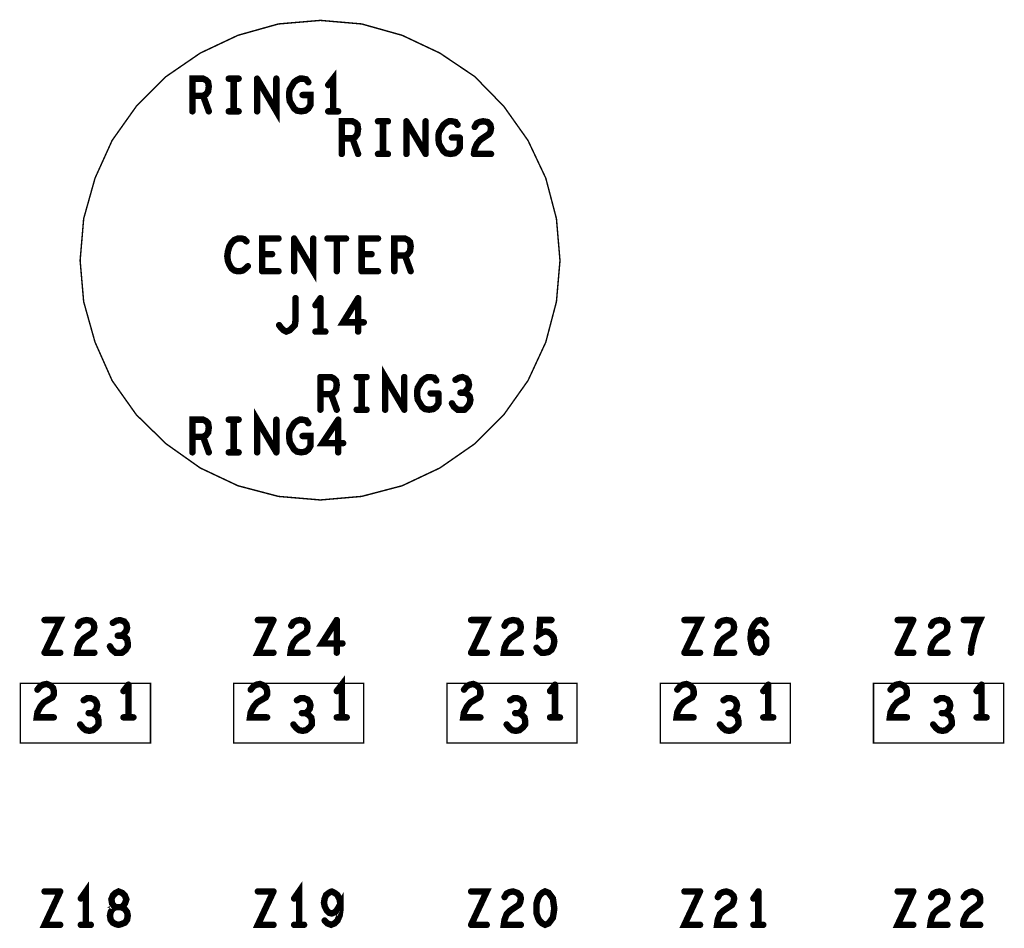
# Model space of a CAD drawing. Extents: x 23.5 to 56.6, y 21.5 to 42.6.
# Tile 35 of 38: x 49 to 50.4, y 31.5 to 32.8. Entities that reach past the tile are written whole.
import ezdxf

# ---------------------------------------------------------------- set-up
doc = ezdxf.new("R2010")
doc.units = 0
doc.layers.add('1', color=2, linetype='CONTINUOUS')

msp = doc.modelspace()

# ---------------------------------------------------------------- linework, layer by layer
at = {"layer": '1'}
for points, const_width in [([(49.751, 32.451), (49.746, 32.51), (49.731, 32.567), (49.706, 32.62), (49.672, 32.668), (49.631, 32.71), (49.582, 32.743), (49.529, 32.768), (49.472, 32.784), (49.414, 32.789), (49.355, 32.784), (49.298, 32.768), (49.245, 32.743), (49.197, 32.71), (49.155, 32.668), (49.121, 32.62), (49.097, 32.567), (49.081, 32.51), (49.076, 32.451), (49.081, 32.393), (49.097, 32.336), (49.121, 32.282), (49.155, 32.234), (49.197, 32.193), (49.245, 32.159), (49.298, 32.134), (49.355, 32.119), (49.414, 32.114), (49.472, 32.119), (49.529, 32.134), (49.582, 32.159), (49.631, 32.193), (49.672, 32.234), (49.706, 32.282), (49.731, 32.336), (49.746, 32.393), (49.751, 32.451)], 0.002), ([(49.425, 32.698), (49.432, 32.707), (49.432, 32.661)], 0.009), ([(49.249, 32.683), (49.253, 32.685), (49.256, 32.689), (49.257, 32.696), (49.256, 32.702), (49.253, 32.705), (49.249, 32.707), (49.234, 32.707), (49.234, 32.661)], 0.009), ([(49.299, 32.707), (49.285, 32.707)], 0.009), ([(49.292, 32.707), (49.292, 32.661)], 0.009), ([(49.325, 32.707), (49.352, 32.661), (49.352, 32.707)], 0.009), ([(49.325, 32.661), (49.325, 32.707)], 0.009), ([(49.4, 32.67), (49.397, 32.665), (49.393, 32.662), (49.387, 32.661), (49.381, 32.662), (49.377, 32.665), (49.374, 32.67), (49.371, 32.675), (49.37, 32.682), (49.37, 32.687), (49.371, 32.692), (49.374, 32.697)], 0.009), ([(49.374, 32.697), (49.377, 32.702), (49.381, 32.705), (49.385, 32.707), (49.389, 32.707), (49.394, 32.706), (49.397, 32.702)], 0.009), ([(49.257, 32.661), (49.249, 32.683), (49.234, 32.683)], 0.009), ([(49.389, 32.684), (49.4, 32.684), (49.4, 32.67)], 0.009), ([(49.299, 32.661), (49.285, 32.661)], 0.009), ([(49.439, 32.661), (49.425, 32.661)], 0.009), ([(49.444, 32.601), (49.444, 32.647), (49.459, 32.647), (49.463, 32.645), (49.466, 32.642), (49.467, 32.636), (49.466, 32.629), (49.463, 32.625), (49.459, 32.623), (49.444, 32.623)], 0.009), ([(49.509, 32.647), (49.495, 32.647)], 0.009), ([(49.502, 32.601), (49.502, 32.647)], 0.009), ([(49.535, 32.647), (49.535, 32.601)], 0.009), ([(49.562, 32.601), (49.535, 32.647)], 0.009), ([(49.562, 32.647), (49.562, 32.601)], 0.009), ([(49.584, 32.61), (49.581, 32.615), (49.58, 32.622), (49.58, 32.627), (49.581, 32.632), (49.584, 32.637), (49.587, 32.642), (49.591, 32.645), (49.595, 32.647), (49.599, 32.647), (49.604, 32.646), (49.607, 32.642)], 0.009), ([(49.653, 32.642), (49.649, 32.646), (49.643, 32.647), (49.638, 32.646), (49.634, 32.644), (49.631, 32.639)], 0.009), ([(49.653, 32.642), (49.654, 32.637), (49.653, 32.632), (49.651, 32.629)], 0.009), ([(49.631, 32.608), (49.634, 32.615), (49.639, 32.621), (49.651, 32.629)], 0.009), ([(49.459, 32.623), (49.467, 32.601)], 0.009), ([(49.61, 32.624), (49.61, 32.61), (49.607, 32.605), (49.603, 32.602), (49.597, 32.601), (49.591, 32.602), (49.587, 32.605), (49.584, 32.61)], 0.009), ([(49.61, 32.624), (49.599, 32.624)], 0.009), ([(49.495, 32.601), (49.509, 32.601)], 0.009), ([(49.631, 32.608), (49.63, 32.601)], 0.009), ([(49.63, 32.601), (49.654, 32.601)], 0.009), ([(49.284, 32.464), (49.286, 32.471), (49.289, 32.476), (49.293, 32.48), (49.298, 32.482), (49.303, 32.482), (49.307, 32.481), (49.31, 32.478)], 0.009), ([(49.332, 32.436), (49.332, 32.482), (49.355, 32.482)], 0.009), ([(49.377, 32.482), (49.377, 32.436)], 0.009), ([(49.377, 32.482), (49.404, 32.436), (49.404, 32.482)], 0.009), ([(49.424, 32.482), (49.45, 32.482)], 0.009), ([(49.437, 32.482), (49.437, 32.436)], 0.009), ([(49.472, 32.436), (49.472, 32.482), (49.495, 32.482)], 0.009), ([(49.533, 32.458), (49.537, 32.46), (49.54, 32.464), (49.541, 32.471), (49.54, 32.477), (49.537, 32.48), (49.533, 32.482), (49.518, 32.482), (49.518, 32.436)], 0.009), ([(49.284, 32.464), (49.283, 32.457), (49.284, 32.45), (49.286, 32.445), (49.289, 32.44), (49.293, 32.437), (49.297, 32.436), (49.301, 32.436), (49.305, 32.437), (49.309, 32.44), (49.312, 32.443)], 0.009), ([(49.332, 32.46), (49.346, 32.46)], 0.009), ([(49.486, 32.46), (49.472, 32.46)], 0.009), ([(49.541, 32.436), (49.533, 32.458), (49.518, 32.458)], 0.009), ([(49.355, 32.436), (49.332, 32.436)], 0.009), ([(49.472, 32.436), (49.495, 32.436)], 0.009), ([(49.378, 32.36), (49.379, 32.367), (49.379, 32.398)], 0.009), ([(49.407, 32.388), (49.414, 32.398)], 0.009), ([(49.414, 32.398), (49.414, 32.351)], 0.009), ([(49.475, 32.364), (49.446, 32.364), (49.467, 32.398)], 0.009), ([(49.467, 32.398), (49.467, 32.351)], 0.009), ([(49.378, 32.36), (49.374, 32.356), (49.371, 32.353), (49.366, 32.351), (49.362, 32.353), (49.359, 32.356), (49.356, 32.36)], 0.009), ([(49.421, 32.351), (49.407, 32.351)], 0.009), ([(49.532, 32.241), (49.505, 32.287), (49.505, 32.241)], 0.009), ([(49.414, 32.287), (49.414, 32.241)], 0.009), ([(49.429, 32.263), (49.433, 32.265), (49.436, 32.269), (49.437, 32.276), (49.436, 32.282), (49.433, 32.285), (49.429, 32.287), (49.414, 32.287)], 0.009), ([(49.465, 32.287), (49.479, 32.287)], 0.009), ([(49.472, 32.287), (49.472, 32.241)], 0.009), ([(49.532, 32.241), (49.532, 32.287)], 0.009), ([(49.58, 32.25), (49.577, 32.245), (49.573, 32.242), (49.567, 32.241), (49.561, 32.242), (49.557, 32.245), (49.554, 32.25), (49.551, 32.255), (49.55, 32.262), (49.55, 32.267), (49.551, 32.272), (49.554, 32.277), (49.557, 32.282), (49.561, 32.285), (49.565, 32.287), (49.569, 32.287), (49.574, 32.286), (49.577, 32.282)], 0.009), ([(49.611, 32.265), (49.616, 32.265), (49.619, 32.268), (49.622, 32.272), (49.623, 32.276), (49.622, 32.281), (49.619, 32.285), (49.614, 32.287), (49.609, 32.286), (49.604, 32.283)], 0.009), ([(49.437, 32.241), (49.429, 32.263), (49.414, 32.263)], 0.009), ([(49.58, 32.264), (49.569, 32.264)], 0.009), ([(49.58, 32.264), (49.58, 32.25)], 0.009), ([(49.616, 32.265), (49.62, 32.264), (49.624, 32.26), (49.625, 32.255), (49.624, 32.25), (49.621, 32.245), (49.617, 32.241)], 0.009), ([(49.352, 32.181), (49.325, 32.227), (49.325, 32.181)], 0.009), ([(49.479, 32.241), (49.465, 32.241)], 0.009), ([(49.617, 32.241), (49.612, 32.241), (49.607, 32.241), (49.602, 32.245), (49.599, 32.25)], 0.009), ([(49.256, 32.222), (49.253, 32.225), (49.249, 32.227), (49.234, 32.227), (49.234, 32.181)], 0.009), ([(49.299, 32.227), (49.285, 32.227)], 0.009), ([(49.292, 32.181), (49.292, 32.227)], 0.009), ([(49.352, 32.227), (49.352, 32.181)], 0.009), ([(49.397, 32.222), (49.394, 32.226), (49.389, 32.227), (49.385, 32.227), (49.381, 32.225), (49.377, 32.222), (49.374, 32.217), (49.371, 32.212), (49.37, 32.207), (49.37, 32.202), (49.371, 32.195), (49.374, 32.19), (49.377, 32.185), (49.381, 32.182), (49.387, 32.181), (49.393, 32.182), (49.397, 32.185), (49.4, 32.19), (49.4, 32.204), (49.389, 32.204)], 0.009), ([(49.446, 32.194), (49.417, 32.194), (49.439, 32.227)], 0.009), ([(49.439, 32.227), (49.439, 32.181)], 0.009), ([(49.249, 32.203), (49.253, 32.205), (49.256, 32.209), (49.257, 32.216), (49.256, 32.222)], 0.009), ([(49.234, 32.203), (49.249, 32.203), (49.257, 32.181)], 0.009), ([(49.299, 32.181), (49.285, 32.181)], 0.009), ([(49.026, 31.899), (49.048, 31.945), (49.026, 31.945)], 0.009), ([(49.073, 31.937), (49.076, 31.942), (49.08, 31.944), (49.085, 31.945), (49.091, 31.944), (49.095, 31.94), (49.096, 31.935), (49.095, 31.93), (49.093, 31.927), (49.081, 31.919), (49.076, 31.913), (49.073, 31.906), (49.072, 31.899), (49.096, 31.899)], 0.009), ([(49.132, 31.945), (49.127, 31.944), (49.122, 31.941)], 0.009), ([(49.132, 31.945), (49.138, 31.943), (49.141, 31.939), (49.142, 31.934), (49.141, 31.93), (49.138, 31.926)], 0.009), ([(49.348, 31.945), (49.326, 31.899), (49.348, 31.899)], 0.009), ([(49.348, 31.945), (49.326, 31.945)], 0.009), ([(49.396, 31.935), (49.395, 31.94), (49.391, 31.944), (49.385, 31.945), (49.38, 31.944), (49.376, 31.942), (49.373, 31.937)], 0.009), ([(49.381, 31.919), (49.393, 31.927), (49.395, 31.93), (49.396, 31.935)], 0.009), ([(49.445, 31.912), (49.416, 31.912), (49.437, 31.945)], 0.009), ([(49.437, 31.945), (49.437, 31.899)], 0.009), ([(49.626, 31.899), (49.648, 31.945), (49.626, 31.945)], 0.009), ([(49.673, 31.937), (49.676, 31.942), (49.68, 31.944), (49.685, 31.945), (49.691, 31.944), (49.695, 31.94), (49.696, 31.935), (49.695, 31.93), (49.693, 31.927), (49.681, 31.919), (49.676, 31.913), (49.673, 31.906), (49.672, 31.899), (49.696, 31.899)], 0.009), ([(49.718, 31.906), (49.721, 31.902), (49.725, 31.899), (49.73, 31.899), (49.735, 31.9), (49.739, 31.903), (49.742, 31.909), (49.743, 31.915), (49.742, 31.921), (49.739, 31.925), (49.735, 31.928), (49.731, 31.929), (49.727, 31.928), (49.722, 31.925), (49.723, 31.945), (49.739, 31.945)], 0.009), ([(49.926, 31.899), (49.948, 31.945), (49.926, 31.945)], 0.009), ([(49.973, 31.937), (49.976, 31.942), (49.98, 31.944), (49.985, 31.945), (49.991, 31.944), (49.995, 31.94), (49.996, 31.935), (49.995, 31.93), (49.993, 31.927), (49.981, 31.919), (49.976, 31.913), (49.973, 31.906), (49.972, 31.899), (49.996, 31.899)], 0.009), ([(50.022, 31.905), (50.02, 31.912), (50.019, 31.92), (50.02, 31.93), (50.022, 31.935), (50.025, 31.94), (50.029, 31.944), (50.033, 31.945), (50.037, 31.944), (50.04, 31.94)], 0.009), ([(50.248, 31.945), (50.226, 31.945)], 0.009), ([(50.248, 31.945), (50.226, 31.899)], 0.009), ([(50.273, 31.906), (50.276, 31.913), (50.281, 31.919), (50.293, 31.927), (50.295, 31.93), (50.296, 31.935), (50.295, 31.94), (50.291, 31.944), (50.285, 31.945), (50.28, 31.944), (50.276, 31.942), (50.273, 31.937)], 0.009), ([(50.319, 31.945), (50.342, 31.945), (50.337, 31.934), (50.334, 31.925), (50.332, 31.917), (50.33, 31.909), (50.329, 31.899)], 0.009), ([(49.134, 31.923), (49.129, 31.923)], 0.009), ([(49.134, 31.923), (49.138, 31.926)], 0.009), ([(49.138, 31.922), (49.134, 31.923)], 0.009), ([(49.138, 31.922), (49.142, 31.918), (49.143, 31.913), (49.143, 31.908), (49.14, 31.903), (49.135, 31.899)], 0.009), ([(50.035, 31.927), (50.031, 31.928), (50.027, 31.927), (50.023, 31.923), (50.019, 31.918)], 0.009), ([(50.022, 31.905), (50.026, 31.9), (50.031, 31.899), (50.035, 31.9), (50.038, 31.904), (50.041, 31.909), (50.041, 31.913), (50.041, 31.919), (50.038, 31.923), (50.035, 31.927)], 0.009), ([(49.118, 31.908), (49.121, 31.903), (49.126, 31.899), (49.131, 31.899), (49.135, 31.899)], 0.009), ([(49.381, 31.919), (49.376, 31.913), (49.373, 31.906), (49.372, 31.899), (49.396, 31.899)], 0.009), ([(50.273, 31.906), (50.272, 31.899)], 0.009), ([(49.026, 31.899), (49.048, 31.899)], 0.009), ([(49.626, 31.899), (49.648, 31.899)], 0.009), ([(49.926, 31.899), (49.948, 31.899)], 0.009), ([(50.226, 31.899), (50.248, 31.899)], 0.009), ([(50.272, 31.899), (50.296, 31.899)], 0.009), ([(48.992, 31.772), (49.175, 31.772), (49.175, 31.856), (48.992, 31.856), (48.992, 31.772)], 0.002), ([(49.039, 31.84), (49.039, 31.845), (49.038, 31.849), (49.034, 31.853), (49.029, 31.855), (49.024, 31.854), (49.02, 31.852), (49.016, 31.847)], 0.009), ([(49.137, 31.845), (49.144, 31.854)], 0.009), ([(49.144, 31.854), (49.144, 31.808)], 0.009), ([(49.292, 31.772), (49.292, 31.856), (49.475, 31.856), (49.475, 31.772), (49.292, 31.772)], 0.002), ([(49.334, 31.853), (49.338, 31.849), (49.339, 31.845), (49.339, 31.84), (49.337, 31.836), (49.325, 31.829), (49.32, 31.823), (49.316, 31.815), (49.315, 31.808), (49.339, 31.808)], 0.009), ([(49.334, 31.853), (49.329, 31.855), (49.324, 31.854), (49.32, 31.852), (49.316, 31.847)], 0.009), ([(49.437, 31.845), (49.444, 31.854), (49.444, 31.808)], 0.009), ([(49.592, 31.772), (49.775, 31.772), (49.775, 31.856), (49.592, 31.856), (49.592, 31.772)], 0.002), ([(49.639, 31.84), (49.639, 31.845), (49.638, 31.849), (49.634, 31.853), (49.629, 31.855), (49.624, 31.854), (49.62, 31.852), (49.616, 31.847)], 0.009), ([(49.737, 31.845), (49.744, 31.854)], 0.009), ([(49.744, 31.854), (49.744, 31.808)], 0.009), ([(49.892, 31.772), (49.892, 31.856), (50.075, 31.856), (50.075, 31.772), (49.892, 31.772)], 0.002), ([(49.929, 31.855), (49.924, 31.854), (49.92, 31.852), (49.916, 31.847)], 0.009), ([(49.925, 31.829), (49.937, 31.836), (49.939, 31.84), (49.939, 31.845), (49.938, 31.849), (49.934, 31.853), (49.929, 31.855)], 0.009), ([(50.037, 31.845), (50.044, 31.854)], 0.009), ([(50.044, 31.854), (50.044, 31.808)], 0.009), ([(50.192, 31.772), (50.375, 31.772), (50.375, 31.856), (50.192, 31.856), (50.192, 31.772)], 0.002), ([(50.216, 31.847), (50.22, 31.852), (50.224, 31.854), (50.229, 31.855), (50.234, 31.853)], 0.009), ([(50.239, 31.84), (50.239, 31.845), (50.238, 31.849), (50.234, 31.853)], 0.009), ([(50.337, 31.845), (50.344, 31.854)], 0.009), ([(50.344, 31.854), (50.344, 31.808)], 0.009), ([(49.039, 31.84), (49.037, 31.836), (49.025, 31.829), (49.02, 31.823), (49.016, 31.815), (49.015, 31.808), (49.039, 31.808)], 0.009), ([(49.639, 31.84), (49.637, 31.836), (49.625, 31.829), (49.62, 31.823), (49.616, 31.815), (49.615, 31.808), (49.639, 31.808)], 0.009), ([(50.239, 31.84), (50.237, 31.836), (50.225, 31.829)], 0.009), ([(49.093, 31.814), (49.096, 31.816), (49.099, 31.82), (49.1, 31.825), (49.099, 31.829), (49.096, 31.833), (49.091, 31.835), (49.086, 31.835), (49.081, 31.832)], 0.009), ([(49.393, 31.814), (49.396, 31.816), (49.399, 31.82), (49.4, 31.825), (49.399, 31.829), (49.396, 31.833), (49.391, 31.835), (49.386, 31.835), (49.381, 31.832)], 0.009), ([(49.693, 31.814), (49.696, 31.816), (49.699, 31.82), (49.7, 31.825), (49.699, 31.829), (49.696, 31.833), (49.691, 31.835), (49.686, 31.835), (49.681, 31.832)], 0.009), ([(49.925, 31.829), (49.92, 31.823), (49.916, 31.815), (49.915, 31.808), (49.939, 31.808)], 0.009), ([(49.993, 31.814), (49.996, 31.816), (49.999, 31.82), (50, 31.825), (49.999, 31.829), (49.996, 31.833), (49.991, 31.835), (49.986, 31.835), (49.981, 31.832)], 0.009), ([(50.239, 31.808), (50.215, 31.808), (50.216, 31.815), (50.22, 31.823), (50.225, 31.829)], 0.009), ([(50.293, 31.814), (50.296, 31.816), (50.299, 31.82), (50.3, 31.825), (50.299, 31.829), (50.296, 31.833), (50.291, 31.835), (50.286, 31.835), (50.281, 31.832)], 0.009), ([(49.089, 31.789), (49.094, 31.79), (49.099, 31.794), (49.102, 31.798), (49.102, 31.803), (49.101, 31.808), (49.097, 31.812), (49.093, 31.814), (49.088, 31.814)], 0.009), ([(49.376, 31.798), (49.38, 31.793), (49.384, 31.79), (49.389, 31.789), (49.394, 31.79), (49.399, 31.794), (49.402, 31.798), (49.402, 31.803), (49.401, 31.808), (49.397, 31.812), (49.393, 31.814), (49.388, 31.814)], 0.009), ([(49.689, 31.789), (49.694, 31.79), (49.699, 31.794), (49.702, 31.798), (49.702, 31.803), (49.701, 31.808), (49.697, 31.812), (49.693, 31.814), (49.688, 31.814)], 0.009), ([(50.002, 31.803), (50.001, 31.808), (49.997, 31.812), (49.993, 31.814), (49.988, 31.814)], 0.009), ([(50.302, 31.803), (50.301, 31.808), (50.297, 31.812), (50.293, 31.814), (50.288, 31.814)], 0.009), ([(49.089, 31.789), (49.084, 31.79), (49.08, 31.793), (49.076, 31.798)], 0.009), ([(49.151, 31.808), (49.137, 31.808)], 0.009), ([(49.451, 31.808), (49.437, 31.808)], 0.009), ([(49.689, 31.789), (49.684, 31.79), (49.68, 31.793), (49.676, 31.798)], 0.009), ([(49.751, 31.808), (49.737, 31.808)], 0.009), ([(49.976, 31.798), (49.98, 31.793), (49.984, 31.79), (49.989, 31.789), (49.994, 31.79), (49.999, 31.794), (50.002, 31.798), (50.002, 31.803)], 0.009), ([(50.051, 31.808), (50.037, 31.808)], 0.009), ([(50.289, 31.789), (50.284, 31.79), (50.28, 31.793), (50.276, 31.798)], 0.009), ([(50.289, 31.789), (50.294, 31.79), (50.299, 31.794), (50.302, 31.798), (50.302, 31.803)], 0.009), ([(50.351, 31.808), (50.337, 31.808)], 0.009), ([(49.048, 31.563), (49.026, 31.516), (49.048, 31.516)], 0.009), ([(49.048, 31.563), (49.026, 31.563)], 0.009), ([(49.084, 31.516), (49.084, 31.563), (49.077, 31.553)], 0.009), ([(49.13, 31.516), (49.126, 31.517), (49.122, 31.519), (49.119, 31.523), (49.118, 31.529), (49.119, 31.534), (49.122, 31.539), (49.127, 31.541), (49.124, 31.542), (49.121, 31.546), (49.12, 31.552), (49.122, 31.557), (49.126, 31.561), (49.13, 31.563), (49.135, 31.561), (49.139, 31.557), (49.141, 31.552), (49.139, 31.546), (49.136, 31.542), (49.133, 31.541), (49.127, 31.541), (49.133, 31.541), (49.138, 31.539), (49.142, 31.534), (49.143, 31.529), (49.142, 31.523), (49.139, 31.519), (49.134, 31.517), (49.13, 31.516)], 0.009), ([(49.348, 31.563), (49.326, 31.516), (49.348, 31.516)], 0.009), ([(49.348, 31.563), (49.326, 31.563)], 0.009), ([(49.384, 31.516), (49.384, 31.563), (49.377, 31.553)], 0.009), ([(49.43, 31.563), (49.426, 31.561), (49.422, 31.558), (49.42, 31.553), (49.419, 31.547), (49.42, 31.542), (49.423, 31.536), (49.426, 31.533), (49.43, 31.532), (49.435, 31.534), (49.438, 31.538), (49.442, 31.545), (49.442, 31.536), (49.441, 31.529), (49.438, 31.522), (49.434, 31.518), (49.429, 31.516), (49.424, 31.518), (49.42, 31.522)], 0.009), ([(49.43, 31.563), (49.434, 31.561), (49.438, 31.558), (49.441, 31.552), (49.442, 31.545)], 0.009), ([(49.626, 31.516), (49.648, 31.563), (49.626, 31.563)], 0.009), ([(49.673, 31.555), (49.676, 31.56), (49.68, 31.562), (49.685, 31.563), (49.691, 31.561), (49.695, 31.557), (49.696, 31.553), (49.695, 31.548), (49.693, 31.544), (49.681, 31.536), (49.676, 31.531), (49.673, 31.523), (49.672, 31.516), (49.696, 31.516)], 0.009), ([(49.72, 31.526), (49.718, 31.532), (49.718, 31.539), (49.718, 31.546), (49.72, 31.553), (49.722, 31.557), (49.726, 31.561), (49.73, 31.563), (49.735, 31.561), (49.738, 31.557), (49.741, 31.553), (49.742, 31.546), (49.743, 31.539), (49.742, 31.532), (49.741, 31.526), (49.738, 31.522), (49.735, 31.518), (49.73, 31.516), (49.726, 31.518), (49.722, 31.522), (49.72, 31.526)], 0.009), ([(49.948, 31.563), (49.926, 31.516), (49.948, 31.516)], 0.009), ([(49.948, 31.563), (49.926, 31.563)], 0.009), ([(49.996, 31.516), (49.972, 31.516), (49.973, 31.523), (49.976, 31.531), (49.981, 31.536), (49.993, 31.544), (49.995, 31.548), (49.996, 31.553), (49.995, 31.557), (49.991, 31.561), (49.985, 31.563), (49.98, 31.562), (49.976, 31.56), (49.973, 31.555)], 0.009), ([(50.023, 31.553), (50.03, 31.563)], 0.009), ([(50.03, 31.563), (50.03, 31.516)], 0.009), ([(50.248, 31.563), (50.226, 31.516), (50.248, 31.516)], 0.009), ([(50.248, 31.563), (50.226, 31.563)], 0.009), ([(50.296, 31.553), (50.295, 31.557), (50.291, 31.561), (50.285, 31.563), (50.28, 31.562), (50.276, 31.56), (50.273, 31.555)], 0.009), ([(50.319, 31.523), (50.323, 31.531), (50.328, 31.536), (50.339, 31.544), (50.342, 31.548), (50.342, 31.553), (50.341, 31.557), (50.337, 31.561), (50.331, 31.563), (50.327, 31.562), (50.323, 31.56), (50.319, 31.555)], 0.009), ([(50.281, 31.536), (50.293, 31.544), (50.295, 31.548), (50.296, 31.553)], 0.009), ([(50.281, 31.536), (50.276, 31.531), (50.273, 31.523), (50.272, 31.516), (50.296, 31.516)], 0.009), ([(50.319, 31.523), (50.318, 31.516)], 0.009), ([(49.091, 31.516), (49.077, 31.516)], 0.009), ([(49.391, 31.516), (49.377, 31.516)], 0.009), ([(49.626, 31.516), (49.648, 31.516)], 0.009), ([(50.037, 31.516), (50.023, 31.516)], 0.009), ([(50.318, 31.516), (50.342, 31.516)], 0.009)]:
    msp.add_lwpolyline(points, dxfattribs=dict(at, const_width=const_width))
for points, const_width in [([(49.28725, 32.707, 1), (49.28275, 32.707, 1)], 0.0045), ([(49.29425, 32.707, 1), (49.28975, 32.707, 1)], 0.0045), ([(49.30125, 32.707, 1), (49.29675, 32.707, 1)], 0.0045), ([(49.32725, 32.707, 1), (49.32275, 32.707, 1)], 0.0045), ([(49.32725, 32.707, 1), (49.32275, 32.707, 1)], 0.0045), ([(49.35425, 32.707, 1), (49.34975, 32.707, 1)], 0.0045), ([(49.37625, 32.697, 1), (49.37175, 32.697, 1)], 0.0045), ([(49.37625, 32.697, 1), (49.37175, 32.697, 1)], 0.0045), ([(49.39925, 32.702, 1), (49.39475, 32.702, 1)], 0.0045), ([(49.42725, 32.698, 1), (49.42275, 32.698, 1)], 0.0045), ([(49.23625, 32.683, 1), (49.23175, 32.683, 1)], 0.0045), ([(49.25125, 32.683, 1), (49.24675, 32.683, 1)], 0.0045), ([(49.39125, 32.684, 1), (49.38675, 32.684, 1)], 0.0045), ([(49.40225, 32.67, 1), (49.39775, 32.67, 1)], 0.0045), ([(49.40225, 32.67, 1), (49.39775, 32.67, 1)], 0.0045), ([(49.23625, 32.661, 1), (49.23175, 32.661, 1)], 0.0045), ([(49.25925, 32.661, 1), (49.25475, 32.661, 1)], 0.0045), ([(49.28725, 32.661, 1), (49.28275, 32.661, 1)], 0.0045), ([(49.29425, 32.661, 1), (49.28975, 32.661, 1)], 0.0045), ([(49.30125, 32.661, 1), (49.29675, 32.661, 1)], 0.0045), ([(49.32725, 32.661, 1), (49.32275, 32.661, 1)], 0.0045), ([(49.42725, 32.661, 1), (49.42275, 32.661, 1)], 0.0045), ([(49.43425, 32.661, 1), (49.42975, 32.661, 1)], 0.0045), ([(49.44125, 32.661, 1), (49.43675, 32.661, 1)], 0.0045), ([(49.49725, 32.647, 1), (49.49275, 32.647, 1)], 0.0045), ([(49.50425, 32.647, 1), (49.49975, 32.647, 1)], 0.0045), ([(49.51125, 32.647, 1), (49.50675, 32.647, 1)], 0.0045), ([(49.53725, 32.647, 1), (49.53275, 32.647, 1)], 0.0045), ([(49.53725, 32.647, 1), (49.53275, 32.647, 1)], 0.0045), ([(49.56425, 32.647, 1), (49.55975, 32.647, 1)], 0.0045), ([(49.60925, 32.642, 1), (49.60475, 32.642, 1)], 0.0045), ([(49.65525, 32.642, 1), (49.65075, 32.642, 1)], 0.0045), ([(49.65525, 32.642, 1), (49.65075, 32.642, 1)], 0.0045), ([(49.63325, 32.639, 1), (49.62875, 32.639, 1)], 0.0045), ([(49.65325, 32.629, 1), (49.64875, 32.629, 1)], 0.0045), ([(49.65325, 32.629, 1), (49.64875, 32.629, 1)], 0.0045), ([(49.44625, 32.623, 1), (49.44175, 32.623, 1)], 0.0045), ([(49.46125, 32.623, 1), (49.45675, 32.623, 1)], 0.0045), ([(49.60125, 32.624, 1), (49.59675, 32.624, 1)], 0.0045), ([(49.61225, 32.624, 1), (49.60775, 32.624, 1)], 0.0045), ([(49.61225, 32.624, 1), (49.60775, 32.624, 1)], 0.0045), ([(49.44625, 32.601, 1), (49.44175, 32.601, 1)], 0.0045), ([(49.46925, 32.601, 1), (49.46475, 32.601, 1)], 0.0045), ([(49.49725, 32.601, 1), (49.49275, 32.601, 1)], 0.0045), ([(49.50425, 32.601, 1), (49.49975, 32.601, 1)], 0.0045), ([(49.51125, 32.601, 1), (49.50675, 32.601, 1)], 0.0045), ([(49.53725, 32.601, 1), (49.53275, 32.601, 1)], 0.0045), ([(49.56425, 32.601, 1), (49.55975, 32.601, 1)], 0.0045), ([(49.56425, 32.601, 1), (49.55975, 32.601, 1)], 0.0045), ([(49.58625, 32.61, 1), (49.58175, 32.61, 1)], 0.0045), ([(49.58625, 32.61, 1), (49.58175, 32.61, 1)], 0.0045), ([(49.63225, 32.601, 1), (49.62775, 32.601, 1)], 0.0045), ([(49.63225, 32.601, 1), (49.62775, 32.601, 1)], 0.0045), ([(49.63325, 32.608, 1), (49.62875, 32.608, 1)], 0.0045), ([(49.63325, 32.608, 1), (49.62875, 32.608, 1)], 0.0045), ([(49.65625, 32.601, 1), (49.65175, 32.601, 1)], 0.0045), ([(49.31225, 32.478, 1), (49.30775, 32.478, 1)], 0.0045), ([(49.35725, 32.482, 1), (49.35275, 32.482, 1)], 0.0045), ([(49.37925, 32.482, 1), (49.37475, 32.482, 1)], 0.0045), ([(49.37925, 32.482, 1), (49.37475, 32.482, 1)], 0.0045), ([(49.40625, 32.482, 1), (49.40175, 32.482, 1)], 0.0045), ([(49.42625, 32.482, 1), (49.42175, 32.482, 1)], 0.0045), ([(49.43925, 32.482, 1), (49.43475, 32.482, 1)], 0.0045), ([(49.45225, 32.482, 1), (49.44775, 32.482, 1)], 0.0045), ([(49.49725, 32.482, 1), (49.49275, 32.482, 1)], 0.0045), ([(49.28625, 32.464, 1), (49.28175, 32.464, 1)], 0.0045), ([(49.28625, 32.464, 1), (49.28175, 32.464, 1)], 0.0045), ([(49.33425, 32.46, 1), (49.32975, 32.46, 1)], 0.0045), ([(49.34825, 32.46, 1), (49.34375, 32.46, 1)], 0.0045), ([(49.47425, 32.46, 1), (49.46975, 32.46, 1)], 0.0045), ([(49.48825, 32.46, 1), (49.48375, 32.46, 1)], 0.0045), ([(49.52025, 32.458, 1), (49.51575, 32.458, 1)], 0.0045), ([(49.53525, 32.458, 1), (49.53075, 32.458, 1)], 0.0045), ([(49.7515, 32.451, 1), (49.7505, 32.451, 1)], 0.001), ([(49.7515, 32.451, 1), (49.7505, 32.451, 1)], 0.001), ([(49.31425, 32.443, 1), (49.30975, 32.443, 1)], 0.0045), ([(49.33425, 32.436, 1), (49.32975, 32.436, 1)], 0.0045), ([(49.33425, 32.436, 1), (49.32975, 32.436, 1)], 0.0045), ([(49.35725, 32.436, 1), (49.35275, 32.436, 1)], 0.0045), ([(49.37925, 32.436, 1), (49.37475, 32.436, 1)], 0.0045), ([(49.43925, 32.436, 1), (49.43475, 32.436, 1)], 0.0045), ([(49.47425, 32.436, 1), (49.46975, 32.436, 1)], 0.0045), ([(49.47425, 32.436, 1), (49.46975, 32.436, 1)], 0.0045), ([(49.49725, 32.436, 1), (49.49275, 32.436, 1)], 0.0045), ([(49.52025, 32.436, 1), (49.51575, 32.436, 1)], 0.0045), ([(49.54325, 32.436, 1), (49.53875, 32.436, 1)], 0.0045), ([(49.38125, 32.398, 1), (49.37675, 32.398, 1)], 0.0045), ([(49.41625, 32.398, 1), (49.41175, 32.398, 1)], 0.0045), ([(49.41625, 32.398, 1), (49.41175, 32.398, 1)], 0.0045), ([(49.46925, 32.398, 1), (49.46475, 32.398, 1)], 0.0045), ([(49.46925, 32.398, 1), (49.46475, 32.398, 1)], 0.0045), ([(49.40925, 32.388, 1), (49.40475, 32.388, 1)], 0.0045), ([(49.47725, 32.364, 1), (49.47275, 32.364, 1)], 0.0045), ([(49.35825, 32.36, 1), (49.35375, 32.36, 1)], 0.0045), ([(49.38025, 32.36, 1), (49.37575, 32.36, 1)], 0.0045), ([(49.38025, 32.36, 1), (49.37575, 32.36, 1)], 0.0045), ([(49.40925, 32.351, 1), (49.40475, 32.351, 1)], 0.0045), ([(49.41625, 32.351, 1), (49.41175, 32.351, 1)], 0.0045), ([(49.42325, 32.351, 1), (49.41875, 32.351, 1)], 0.0045), ([(49.46925, 32.351, 1), (49.46475, 32.351, 1)], 0.0045), ([(49.41625, 32.287, 1), (49.41175, 32.287, 1)], 0.0045), ([(49.41625, 32.287, 1), (49.41175, 32.287, 1)], 0.0045), ([(49.46725, 32.287, 1), (49.46275, 32.287, 1)], 0.0045), ([(49.47425, 32.287, 1), (49.46975, 32.287, 1)], 0.0045), ([(49.48125, 32.287, 1), (49.47675, 32.287, 1)], 0.0045), ([(49.53425, 32.287, 1), (49.52975, 32.287, 1)], 0.0045), ([(49.57925, 32.282, 1), (49.57475, 32.282, 1)], 0.0045), ([(49.60625, 32.283, 1), (49.60175, 32.283, 1)], 0.0045), ([(49.41625, 32.263, 1), (49.41175, 32.263, 1)], 0.0045), ([(49.43125, 32.263, 1), (49.42675, 32.263, 1)], 0.0045), ([(49.57125, 32.264, 1), (49.56675, 32.264, 1)], 0.0045), ([(49.58225, 32.264, 1), (49.57775, 32.264, 1)], 0.0045), ([(49.58225, 32.264, 1), (49.57775, 32.264, 1)], 0.0045), ([(49.61325, 32.265, 1), (49.60875, 32.265, 1)], 0.0045), ([(49.61825, 32.265, 1), (49.61375, 32.265, 1)], 0.0045), ([(49.41625, 32.241, 1), (49.41175, 32.241, 1)], 0.0045), ([(49.43925, 32.241, 1), (49.43475, 32.241, 1)], 0.0045), ([(49.46725, 32.241, 1), (49.46275, 32.241, 1)], 0.0045), ([(49.47425, 32.241, 1), (49.46975, 32.241, 1)], 0.0045), ([(49.48125, 32.241, 1), (49.47675, 32.241, 1)], 0.0045), ([(49.50725, 32.241, 1), (49.50275, 32.241, 1)], 0.0045), ([(49.53425, 32.241, 1), (49.52975, 32.241, 1)], 0.0045), ([(49.53425, 32.241, 1), (49.52975, 32.241, 1)], 0.0045), ([(49.58225, 32.25, 1), (49.57775, 32.25, 1)], 0.0045), ([(49.58225, 32.25, 1), (49.57775, 32.25, 1)], 0.0045), ([(49.60125, 32.25, 1), (49.59675, 32.25, 1)], 0.0045), ([(49.61925, 32.241, 1), (49.61475, 32.241, 1)], 0.0045), ([(49.61925, 32.241, 1), (49.61475, 32.241, 1)], 0.0045), ([(49.28725, 32.227, 1), (49.28275, 32.227, 1)], 0.0045), ([(49.29425, 32.227, 1), (49.28975, 32.227, 1)], 0.0045), ([(49.30125, 32.227, 1), (49.29675, 32.227, 1)], 0.0045), ([(49.35425, 32.227, 1), (49.34975, 32.227, 1)], 0.0045), ([(49.44125, 32.227, 1), (49.43675, 32.227, 1)], 0.0045), ([(49.44125, 32.227, 1), (49.43675, 32.227, 1)], 0.0045), ([(49.25825, 32.222, 1), (49.25375, 32.222, 1)], 0.0045), ([(49.25825, 32.222, 1), (49.25375, 32.222, 1)], 0.0045), ([(49.39925, 32.222, 1), (49.39475, 32.222, 1)], 0.0045), ([(49.23625, 32.203, 1), (49.23175, 32.203, 1)], 0.0045), ([(49.25125, 32.203, 1), (49.24675, 32.203, 1)], 0.0045), ([(49.39125, 32.204, 1), (49.38675, 32.204, 1)], 0.0045), ([(49.44825, 32.194, 1), (49.44375, 32.194, 1)], 0.0045), ([(49.23625, 32.181, 1), (49.23175, 32.181, 1)], 0.0045), ([(49.25925, 32.181, 1), (49.25475, 32.181, 1)], 0.0045), ([(49.28725, 32.181, 1), (49.28275, 32.181, 1)], 0.0045), ([(49.29425, 32.181, 1), (49.28975, 32.181, 1)], 0.0045), ([(49.30125, 32.181, 1), (49.29675, 32.181, 1)], 0.0045), ([(49.32725, 32.181, 1), (49.32275, 32.181, 1)], 0.0045), ([(49.35425, 32.181, 1), (49.34975, 32.181, 1)], 0.0045), ([(49.35425, 32.181, 1), (49.34975, 32.181, 1)], 0.0045), ([(49.44125, 32.181, 1), (49.43675, 32.181, 1)], 0.0045), ([(49.02825, 31.945, 1), (49.02375, 31.945, 1)], 0.0045), ([(49.07525, 31.937, 1), (49.07075, 31.937, 1)], 0.0045), ([(49.12425, 31.941, 1), (49.11975, 31.941, 1)], 0.0045), ([(49.13425, 31.945, 1), (49.12975, 31.945, 1)], 0.0045), ([(49.13425, 31.945, 1), (49.12975, 31.945, 1)], 0.0045), ([(49.32825, 31.945, 1), (49.32375, 31.945, 1)], 0.0045), ([(49.35025, 31.945, 1), (49.34575, 31.945, 1)], 0.0045), ([(49.35025, 31.945, 1), (49.34575, 31.945, 1)], 0.0045), ([(49.37525, 31.937, 1), (49.37075, 31.937, 1)], 0.0045), ([(49.39825, 31.935, 1), (49.39375, 31.935, 1)], 0.0045), ([(49.39825, 31.935, 1), (49.39375, 31.935, 1)], 0.0045), ([(49.43925, 31.945, 1), (49.43475, 31.945, 1)], 0.0045), ([(49.43925, 31.945, 1), (49.43475, 31.945, 1)], 0.0045), ([(49.62825, 31.945, 1), (49.62375, 31.945, 1)], 0.0045), ([(49.67525, 31.937, 1), (49.67075, 31.937, 1)], 0.0045), ([(49.74125, 31.945, 1), (49.73675, 31.945, 1)], 0.0045), ([(49.92825, 31.945, 1), (49.92375, 31.945, 1)], 0.0045), ([(49.97525, 31.937, 1), (49.97075, 31.937, 1)], 0.0045), ([(50.04225, 31.94, 1), (50.03775, 31.94, 1)], 0.0045), ([(50.22825, 31.945, 1), (50.22375, 31.945, 1)], 0.0045), ([(50.25025, 31.945, 1), (50.24575, 31.945, 1)], 0.0045), ([(50.25025, 31.945, 1), (50.24575, 31.945, 1)], 0.0045), ([(50.27525, 31.937, 1), (50.27075, 31.937, 1)], 0.0045), ([(50.32125, 31.945, 1), (50.31675, 31.945, 1)], 0.0045), ([(49.13125, 31.923, 1), (49.12675, 31.923, 1)], 0.0045), ([(49.13625, 31.923, 1), (49.13175, 31.923, 1)], 0.0045), ([(49.13625, 31.923, 1), (49.13175, 31.923, 1)], 0.0045), ([(49.13625, 31.923, 1), (49.13175, 31.923, 1)], 0.0045), ([(49.14025, 31.926, 1), (49.13575, 31.926, 1)], 0.0045), ([(49.14025, 31.926, 1), (49.13575, 31.926, 1)], 0.0045), ([(49.14025, 31.922, 1), (49.13575, 31.922, 1)], 0.0045), ([(49.14025, 31.922, 1), (49.13575, 31.922, 1)], 0.0045), ([(50.03725, 31.927, 1), (50.03275, 31.927, 1)], 0.0045), ([(50.03725, 31.927, 1), (50.03275, 31.927, 1)], 0.0045), ([(49.12025, 31.908, 1), (49.11575, 31.908, 1)], 0.0045), ([(49.38325, 31.919, 1), (49.37875, 31.919, 1)], 0.0045), ([(49.38325, 31.919, 1), (49.37875, 31.919, 1)], 0.0045), ([(49.44725, 31.912, 1), (49.44275, 31.912, 1)], 0.0045), ([(49.72025, 31.906, 1), (49.71575, 31.906, 1)], 0.0045), ([(50.02125, 31.918, 1), (50.01675, 31.918, 1)], 0.0045), ([(50.27525, 31.906, 1), (50.27075, 31.906, 1)], 0.0045), ([(50.27525, 31.906, 1), (50.27075, 31.906, 1)], 0.0045), ([(49.02825, 31.899, 1), (49.02375, 31.899, 1)], 0.0045), ([(49.02825, 31.899, 1), (49.02375, 31.899, 1)], 0.0045), ([(49.05025, 31.899, 1), (49.04575, 31.899, 1)], 0.0045), ([(49.09825, 31.899, 1), (49.09375, 31.899, 1)], 0.0045), ([(49.13725, 31.899, 1), (49.13275, 31.899, 1)], 0.0045), ([(49.13725, 31.899, 1), (49.13275, 31.899, 1)], 0.0045), ([(49.35025, 31.899, 1), (49.34575, 31.899, 1)], 0.0045), ([(49.39825, 31.899, 1), (49.39375, 31.899, 1)], 0.0045), ([(49.43925, 31.899, 1), (49.43475, 31.899, 1)], 0.0045), ([(49.62825, 31.899, 1), (49.62375, 31.899, 1)], 0.0045), ([(49.62825, 31.899, 1), (49.62375, 31.899, 1)], 0.0045), ([(49.65025, 31.899, 1), (49.64575, 31.899, 1)], 0.0045), ([(49.69825, 31.899, 1), (49.69375, 31.899, 1)], 0.0045), ([(49.92825, 31.899, 1), (49.92375, 31.899, 1)], 0.0045), ([(49.92825, 31.899, 1), (49.92375, 31.899, 1)], 0.0045), ([(49.95025, 31.899, 1), (49.94575, 31.899, 1)], 0.0045), ([(49.99825, 31.899, 1), (49.99375, 31.899, 1)], 0.0045), ([(50.02425, 31.905, 1), (50.01975, 31.905, 1)], 0.0045), ([(50.02425, 31.905, 1), (50.01975, 31.905, 1)], 0.0045), ([(50.22825, 31.899, 1), (50.22375, 31.899, 1)], 0.0045), ([(50.22825, 31.899, 1), (50.22375, 31.899, 1)], 0.0045), ([(50.25025, 31.899, 1), (50.24575, 31.899, 1)], 0.0045), ([(50.27425, 31.899, 1), (50.26975, 31.899, 1)], 0.0045), ([(50.27425, 31.899, 1), (50.26975, 31.899, 1)], 0.0045), ([(50.29825, 31.899, 1), (50.29375, 31.899, 1)], 0.0045), ([(50.33125, 31.899, 1), (50.32675, 31.899, 1)], 0.0045), ([(49.14625, 31.854, 1), (49.14175, 31.854, 1)], 0.0045), ([(49.14625, 31.854, 1), (49.14175, 31.854, 1)], 0.0045), ([(49.33625, 31.853, 1), (49.33175, 31.853, 1)], 0.0045), ([(49.33625, 31.853, 1), (49.33175, 31.853, 1)], 0.0045), ([(49.74625, 31.854, 1), (49.74175, 31.854, 1)], 0.0045), ([(49.74625, 31.854, 1), (49.74175, 31.854, 1)], 0.0045), ([(49.93125, 31.855, 1), (49.92675, 31.855, 1)], 0.0045), ([(49.93125, 31.855, 1), (49.92675, 31.855, 1)], 0.0045), ([(50.04625, 31.854, 1), (50.04175, 31.854, 1)], 0.0045), ([(50.04625, 31.854, 1), (50.04175, 31.854, 1)], 0.0045), ([(50.23625, 31.853, 1), (50.23175, 31.853, 1)], 0.0045), ([(50.23625, 31.853, 1), (50.23175, 31.853, 1)], 0.0045), ([(50.34625, 31.854, 1), (50.34175, 31.854, 1)], 0.0045), ([(50.34625, 31.854, 1), (50.34175, 31.854, 1)], 0.0045), ([(49.01825, 31.847, 1), (49.01375, 31.847, 1)], 0.0045), ([(49.04125, 31.84, 1), (49.03675, 31.84, 1)], 0.0045), ([(49.04125, 31.84, 1), (49.03675, 31.84, 1)], 0.0045), ([(49.13925, 31.845, 1), (49.13475, 31.845, 1)], 0.0045), ([(49.31825, 31.847, 1), (49.31375, 31.847, 1)], 0.0045), ([(49.43925, 31.845, 1), (49.43475, 31.845, 1)], 0.0045), ([(49.61825, 31.847, 1), (49.61375, 31.847, 1)], 0.0045), ([(49.64125, 31.84, 1), (49.63675, 31.84, 1)], 0.0045), ([(49.64125, 31.84, 1), (49.63675, 31.84, 1)], 0.0045), ([(49.73925, 31.845, 1), (49.73475, 31.845, 1)], 0.0045), ([(49.91825, 31.847, 1), (49.91375, 31.847, 1)], 0.0045), ([(50.03925, 31.845, 1), (50.03475, 31.845, 1)], 0.0045), ([(50.21825, 31.847, 1), (50.21375, 31.847, 1)], 0.0045), ([(50.24125, 31.84, 1), (50.23675, 31.84, 1)], 0.0045), ([(50.24125, 31.84, 1), (50.23675, 31.84, 1)], 0.0045), ([(50.33925, 31.845, 1), (50.33475, 31.845, 1)], 0.0045), ([(49.08325, 31.832, 1), (49.07875, 31.832, 1)], 0.0045), ([(49.38325, 31.832, 1), (49.37875, 31.832, 1)], 0.0045), ([(49.68325, 31.832, 1), (49.67875, 31.832, 1)], 0.0045), ([(49.92725, 31.829, 1), (49.92275, 31.829, 1)], 0.0045), ([(49.92725, 31.829, 1), (49.92275, 31.829, 1)], 0.0045), ([(49.98325, 31.832, 1), (49.97875, 31.832, 1)], 0.0045), ([(50.22725, 31.829, 1), (50.22275, 31.829, 1)], 0.0045), ([(50.22725, 31.829, 1), (50.22275, 31.829, 1)], 0.0045), ([(50.28325, 31.832, 1), (50.27875, 31.832, 1)], 0.0045), ([(49.09025, 31.814, 1), (49.08575, 31.814, 1)], 0.0045), ([(49.09525, 31.814, 1), (49.09075, 31.814, 1)], 0.0045), ([(49.39025, 31.814, 1), (49.38575, 31.814, 1)], 0.0045), ([(49.39525, 31.814, 1), (49.39075, 31.814, 1)], 0.0045), ([(49.69025, 31.814, 1), (49.68575, 31.814, 1)], 0.0045), ([(49.69525, 31.814, 1), (49.69075, 31.814, 1)], 0.0045), ([(49.99025, 31.814, 1), (49.98575, 31.814, 1)], 0.0045), ([(49.99525, 31.814, 1), (49.99075, 31.814, 1)], 0.0045), ([(50.29025, 31.814, 1), (50.28575, 31.814, 1)], 0.0045), ([(50.29525, 31.814, 1), (50.29075, 31.814, 1)], 0.0045), ([(49.04125, 31.808, 1), (49.03675, 31.808, 1)], 0.0045), ([(49.07825, 31.798, 1), (49.07375, 31.798, 1)], 0.0045), ([(49.13925, 31.808, 1), (49.13475, 31.808, 1)], 0.0045), ([(49.14625, 31.808, 1), (49.14175, 31.808, 1)], 0.0045), ([(49.15325, 31.808, 1), (49.14875, 31.808, 1)], 0.0045), ([(49.34125, 31.808, 1), (49.33675, 31.808, 1)], 0.0045), ([(49.37825, 31.798, 1), (49.37375, 31.798, 1)], 0.0045), ([(49.43925, 31.808, 1), (49.43475, 31.808, 1)], 0.0045), ([(49.44625, 31.808, 1), (49.44175, 31.808, 1)], 0.0045), ([(49.45325, 31.808, 1), (49.44875, 31.808, 1)], 0.0045), ([(49.64125, 31.808, 1), (49.63675, 31.808, 1)], 0.0045), ([(49.67825, 31.798, 1), (49.67375, 31.798, 1)], 0.0045), ([(49.73925, 31.808, 1), (49.73475, 31.808, 1)], 0.0045), ([(49.74625, 31.808, 1), (49.74175, 31.808, 1)], 0.0045), ([(49.75325, 31.808, 1), (49.74875, 31.808, 1)], 0.0045), ([(49.94125, 31.808, 1), (49.93675, 31.808, 1)], 0.0045), ([(49.97825, 31.798, 1), (49.97375, 31.798, 1)], 0.0045), ([(50.00425, 31.803, 1), (49.99975, 31.803, 1)], 0.0045), ([(50.00425, 31.803, 1), (49.99975, 31.803, 1)], 0.0045), ([(50.03925, 31.808, 1), (50.03475, 31.808, 1)], 0.0045), ([(50.04625, 31.808, 1), (50.04175, 31.808, 1)], 0.0045), ([(50.05325, 31.808, 1), (50.04875, 31.808, 1)], 0.0045), ([(50.24125, 31.808, 1), (50.23675, 31.808, 1)], 0.0045), ([(50.27825, 31.798, 1), (50.27375, 31.798, 1)], 0.0045), ([(50.30425, 31.803, 1), (50.29975, 31.803, 1)], 0.0045), ([(50.30425, 31.803, 1), (50.29975, 31.803, 1)], 0.0045), ([(50.33925, 31.808, 1), (50.33475, 31.808, 1)], 0.0045), ([(50.34625, 31.808, 1), (50.34175, 31.808, 1)], 0.0045), ([(50.35325, 31.808, 1), (50.34875, 31.808, 1)], 0.0045), ([(49.09125, 31.789, 1), (49.08675, 31.789, 1)], 0.0045), ([(49.09125, 31.789, 1), (49.08675, 31.789, 1)], 0.0045), ([(49.69125, 31.789, 1), (49.68675, 31.789, 1)], 0.0045), ([(49.69125, 31.789, 1), (49.68675, 31.789, 1)], 0.0045), ([(50.29125, 31.789, 1), (50.28675, 31.789, 1)], 0.0045), ([(50.29125, 31.789, 1), (50.28675, 31.789, 1)], 0.0045), ([(48.9925, 31.772, 1), (48.9915, 31.772, 1)], 0.001), ([(48.9925, 31.772, 1), (48.9915, 31.772, 1)], 0.001), ([(49.2925, 31.772, 1), (49.2915, 31.772, 1)], 0.001), ([(49.2925, 31.772, 1), (49.2915, 31.772, 1)], 0.001), ([(49.5925, 31.772, 1), (49.5915, 31.772, 1)], 0.001), ([(49.5925, 31.772, 1), (49.5915, 31.772, 1)], 0.001), ([(49.8925, 31.772, 1), (49.8915, 31.772, 1)], 0.001), ([(49.8925, 31.772, 1), (49.8915, 31.772, 1)], 0.001), ([(50.1925, 31.772, 1), (50.1915, 31.772, 1)], 0.001), ([(50.1925, 31.772, 1), (50.1915, 31.772, 1)], 0.001), ([(49.02825, 31.563, 1), (49.02375, 31.563, 1)], 0.0045), ([(49.05025, 31.563, 1), (49.04575, 31.563, 1)], 0.0045), ([(49.05025, 31.563, 1), (49.04575, 31.563, 1)], 0.0045), ([(49.32825, 31.563, 1), (49.32375, 31.563, 1)], 0.0045), ([(49.35025, 31.563, 1), (49.34575, 31.563, 1)], 0.0045), ([(49.35025, 31.563, 1), (49.34575, 31.563, 1)], 0.0045), ([(49.43225, 31.563, 1), (49.42775, 31.563, 1)], 0.0045), ([(49.43225, 31.563, 1), (49.42775, 31.563, 1)], 0.0045), ([(49.62825, 31.563, 1), (49.62375, 31.563, 1)], 0.0045), ([(49.92825, 31.563, 1), (49.92375, 31.563, 1)], 0.0045), ([(49.95025, 31.563, 1), (49.94575, 31.563, 1)], 0.0045), ([(49.95025, 31.563, 1), (49.94575, 31.563, 1)], 0.0045), ([(50.03225, 31.563, 1), (50.02775, 31.563, 1)], 0.0045), ([(50.03225, 31.563, 1), (50.02775, 31.563, 1)], 0.0045), ([(50.22825, 31.563, 1), (50.22375, 31.563, 1)], 0.0045), ([(50.25025, 31.563, 1), (50.24575, 31.563, 1)], 0.0045), ([(50.25025, 31.563, 1), (50.24575, 31.563, 1)], 0.0045), ([(49.07925, 31.553, 1), (49.07475, 31.553, 1)], 0.0045), ([(49.37925, 31.553, 1), (49.37475, 31.553, 1)], 0.0045), ([(49.67525, 31.555, 1), (49.67075, 31.555, 1)], 0.0045), ([(49.97525, 31.555, 1), (49.97075, 31.555, 1)], 0.0045), ([(50.02525, 31.553, 1), (50.02075, 31.553, 1)], 0.0045), ([(50.27525, 31.555, 1), (50.27075, 31.555, 1)], 0.0045), ([(50.29825, 31.553, 1), (50.29375, 31.553, 1)], 0.0045), ([(50.29825, 31.553, 1), (50.29375, 31.553, 1)], 0.0045), ([(50.32125, 31.555, 1), (50.31675, 31.555, 1)], 0.0045), ([(49.44425, 31.545, 1), (49.43975, 31.545, 1)], 0.0045), ([(50.28325, 31.536, 1), (50.27875, 31.536, 1)], 0.0045), ([(50.28325, 31.536, 1), (50.27875, 31.536, 1)], 0.0045), ([(49.42225, 31.522, 1), (49.41775, 31.522, 1)], 0.0045), ([(49.72225, 31.526, 1), (49.71775, 31.526, 1)], 0.0045), ([(49.72225, 31.526, 1), (49.71775, 31.526, 1)], 0.0045), ([(50.32125, 31.523, 1), (50.31675, 31.523, 1)], 0.0045), ([(50.32125, 31.523, 1), (50.31675, 31.523, 1)], 0.0045), ([(49.05025, 31.516, 1), (49.04575, 31.516, 1)], 0.0045), ([(49.07925, 31.516, 1), (49.07475, 31.516, 1)], 0.0045), ([(49.08625, 31.516, 1), (49.08175, 31.516, 1)], 0.0045), ([(49.09325, 31.516, 1), (49.08875, 31.516, 1)], 0.0045), ([(49.13225, 31.516, 1), (49.12775, 31.516, 1)], 0.0045), ([(49.13225, 31.516, 1), (49.12775, 31.516, 1)], 0.0045), ([(49.35025, 31.516, 1), (49.34575, 31.516, 1)], 0.0045), ([(49.37925, 31.516, 1), (49.37475, 31.516, 1)], 0.0045), ([(49.38625, 31.516, 1), (49.38175, 31.516, 1)], 0.0045), ([(49.39325, 31.516, 1), (49.38875, 31.516, 1)], 0.0045), ([(49.62825, 31.516, 1), (49.62375, 31.516, 1)], 0.0045), ([(49.62825, 31.516, 1), (49.62375, 31.516, 1)], 0.0045), ([(49.65025, 31.516, 1), (49.64575, 31.516, 1)], 0.0045), ([(49.69825, 31.516, 1), (49.69375, 31.516, 1)], 0.0045), ([(49.95025, 31.516, 1), (49.94575, 31.516, 1)], 0.0045), ([(49.99825, 31.516, 1), (49.99375, 31.516, 1)], 0.0045), ([(50.02525, 31.516, 1), (50.02075, 31.516, 1)], 0.0045), ([(50.03225, 31.516, 1), (50.02775, 31.516, 1)], 0.0045), ([(50.03925, 31.516, 1), (50.03475, 31.516, 1)], 0.0045), ([(50.25025, 31.516, 1), (50.24575, 31.516, 1)], 0.0045), ([(50.29825, 31.516, 1), (50.29375, 31.516, 1)], 0.0045), ([(50.32025, 31.516, 1), (50.31575, 31.516, 1)], 0.0045), ([(50.32025, 31.516, 1), (50.31575, 31.516, 1)], 0.0045), ([(50.34425, 31.516, 1), (50.33975, 31.516, 1)], 0.0045)]:
    msp.add_lwpolyline(points, format="xyb", close=True, dxfattribs=dict(at, const_width=const_width))

doc.saveas('drawing.dxf')
